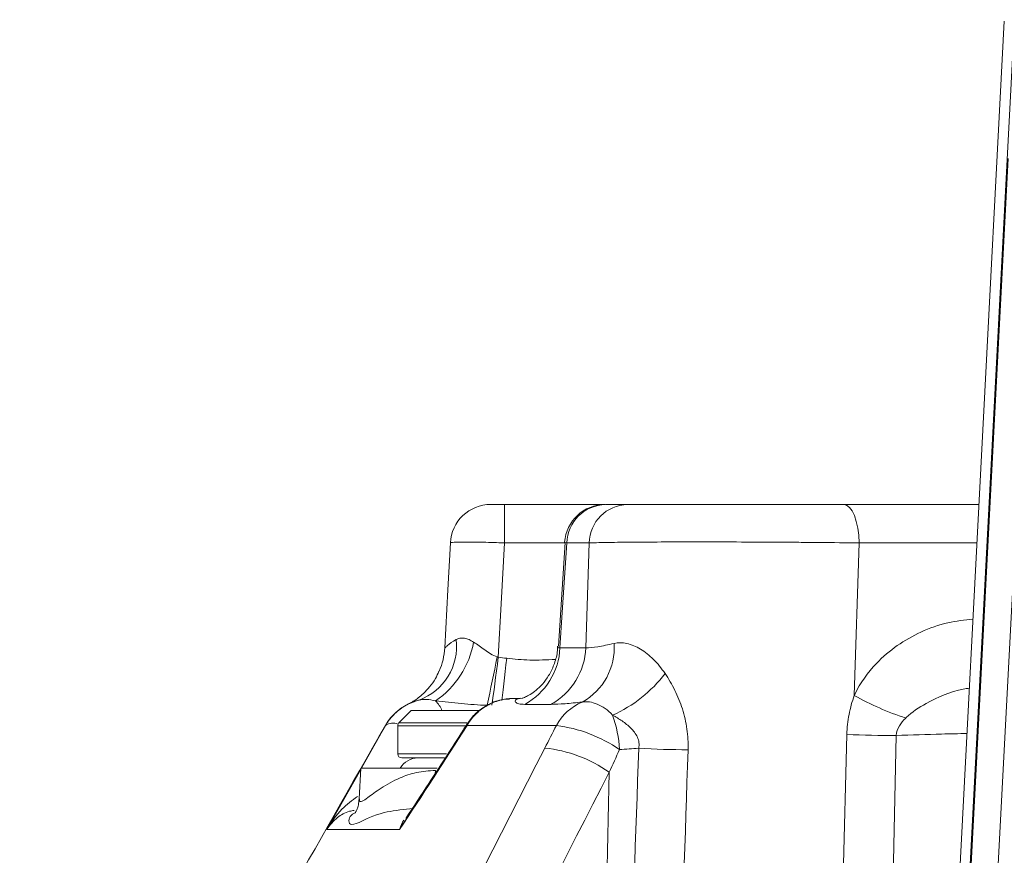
# Model space of a CAD drawing. Header units: millimetres. Extents: x 0 to 8410, y 0 to 5940.
# Tile 85 of 256: x 3195 to 3268, y 1499 to 1561. Entities that reach past the tile are written whole.
import ezdxf

# ---------------------------------------------------------------- set-up
doc = ezdxf.new("R2010")
doc.units = ezdxf.units.MM
doc.header["$LTSCALE"] = 10

msp = doc.modelspace()

# ---------------------------------------------------------------- linework, layer by layer
at = {"color": 7, "linetype": 'Continuous', "lineweight": 0}
for p, q in [((3260.551642, 1411.241105), (3268.393557, 1560.873628)), ((3259.804185, 1411.044765), (3267.651107, 1560.773)), ((3230.68593, 1525.044769), (3238.088052, 1525.044769)), ((3238.180171, 1525.044769), (3239.799391, 1525.044769)), ((3255.776073, 1525.044769), (3265.778672, 1525.044769)), ((3235.176187, 1522.239387), (3234.6774, 1514.57575)), ((3231.903832, 1510.737956), (3231.190081, 1510.703907)), ((3223.804187, 1509.812713), (3222.892057, 1508.900583)), ((3223.804187, 1509.812713), (3228.805091, 1509.812713)), ((3220.154535, 1505.609222), (3221.903991, 1508.705899)), ((3222.804185, 1508.68845), (3222.804185, 1506.612711)), ((3223.104175, 1506.312713), (3226.251166, 1506.312713)), ((3220.068346, 1505.544767), (3219.950165, 1503.289715)), ((3225.714352, 1505.544767), (3220.068346, 1505.544767)), ((3217.565815, 1501.026981), (3220.063265, 1505.447671))]:
    msp.add_line(p, q, dxfattribs=at)
at = {"color": 8, "linetype": 'Continuous', "lineweight": 0}
for p, q in [((3260.678496, 1412.280591), (3267.928268, 1550.614491)), ((3269.924309, 1550.509885), (3262.674536, 1412.175983)), ((3230.68593, 1525.044769), (3230.68593, 1522.201777)), ((3235.308837, 1522.201777), (3235.171672, 1522.239655)), ((3235.173743, 1522.201777), (3230.68593, 1522.201777)), ((3236.951705, 1522.201777), (3235.308837, 1522.201777)), ((3236.713137, 1514.458448), (3236.951705, 1522.201777)), ((3256.922539, 1522.201777), (3256.560187, 1510.930494)), ((3265.629675, 1522.201777), (3256.922539, 1522.201777)), ((3234.800007, 1514.458448), (3236.713137, 1514.458448)), ((3231.190081, 1510.703907), (3231.822054, 1510.703907)), ((3234.134908, 1510.269582), (3232.196878, 1510.269582)), ((3221.903991, 1508.705899), (3221.89198, 1508.705899)), ((3227.833222, 1508.68845), (3222.804185, 1508.68845)), ((3222.892057, 1508.900583), (3227.92257, 1508.900583)), ((3227.929081, 1508.705899), (3227.923806, 1508.81885)), ((3234.537001, 1508.705899), (3227.929081, 1508.705899)), ((3255.17882, 1474.868931), (3256.009709, 1508.049101)), ((3259.658884, 1507.969432), (3259.099986, 1483.312242)), ((3222.804185, 1506.612711), (3226.406227, 1506.612711)), ((3225.5827, 1505.136155), (3225.597884, 1505.387753)), ((3223.690327, 1502.544761), (3223.92423, 1502.567344)), ((3222.945701, 1501.026981), (3217.565815, 1501.026981))]:
    msp.add_line(p, q, dxfattribs=at)
at = {"color": 8, "linetype": 'Continuous', "lineweight": 0, "flags": 128}
for points in [[(3255.776073, 1525.044769), (3255.992662, 1524.990887), (3256.201487, 1524.831191), (3256.395023, 1524.571419), (3256.566327, 1524.220884), (3256.709259, 1523.792193), (3256.818663, 1523.300737), (3256.890621, 1522.764176), (3256.922539, 1522.201777)], [(3230.68593, 1522.201777), (3230.444978, 1517.68741), (3230.234887, 1513.746828)], [(3235.308837, 1522.201777), (3234.971355, 1517.067507), (3234.800007, 1514.458448)], [(3230.234887, 1513.746828), (3230.169501, 1513.240963), (3230.1048, 1512.743175), (3230.04147, 1512.258709), (3229.980181, 1511.79263), (3229.92156, 1511.349872), (3229.866232, 1510.935068), (3229.814793, 1510.5526), (3229.767765, 1510.206476)], [(3230.861421, 1513.67496), (3230.806451, 1513.185472), (3230.752017, 1512.703344), (3230.698656, 1512.233317), (3230.646904, 1511.779994), (3230.597239, 1511.347801), (3230.550181, 1510.941014), (3230.506163, 1510.563597), (3230.505313, 1510.55637)]]:
    msp.add_lwpolyline(points, dxfattribs=at)
at = {"color": 7, "linetype": 'Continuous', "lineweight": 0, "flags": 128}
msp.add_lwpolyline([(3226.278867, 1514.458448), (3226.506572, 1518.727139), (3226.692121, 1522.201777)], dxfattribs=at)
at = {"color": 7, "linetype": 'Continuous', "lineweight": 0}
for centre, radius, start, end in [((3229.687736, 1522.045057), 2.999712, 90.00493794, 177.00522579), ((3238.138589, 1522.044754), 3.000015, 90.00041277, 176.17637538), ((3221.285216, 1514.720107), 5.000501, 336.33657543, 357.00054), ((3225.357941, 1506.709138), 4, 111.2689724, 150.05347032), ((4521.629439, 759.918536), 1500, 150.053470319, 151.219215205), ((3223.104182, 1508.68845), 0.3, 135, 180), ((3223.104182, 1506.612714), 0.3, 180, 270), ((3224.304182, 1504.812714), 1.5, 90, 150.78856461)]:
    msp.add_arc(centre, radius, start, end, dxfattribs=at)
at = {"color": 8, "linetype": 'Continuous', "lineweight": 0}
for centre, radius, start, end in [((3238.239452, 1522.113422), 2.931947, 91.15853424, 178.27311742), ((3239.870219, 1522.126134), 2.919495, 91.39015736, 178.51532364), ((3222.939657, 1514.541358), 4.209551, 289.95630901, 7.0676631), ((3221.841068, 1516.048681), 6.678289, 304.23113947, 349.83932692), ((3229.789215, 1514.669078), 5.015217, 298.69008147, 357.59297551), ((3231.696958, 1514.658008), 5.020147, 299.05397221, 357.72178976), ((3234.210709, 1514.46384), 4.600782, 299.04468906, 3.85372599), ((3128.710553, 1532.874968), 103.217951, 347.30920471, 349.33465532), ((3234.690128, 1518.499896), 9.871625, 293.88763201, 322.93895744), ((3266.9454, 1529.364103), 21.157755, 240.60375762, 251.86315636), ((3224.079762, 1508.998707), 2.15428, 22.2008955, 45.19688522), ((3237.922949, 1506.901036), 3.836949, 112.66597565, 151.94037191), ((3230.29138, 1506.453921), 8.922797, 3.01695936, 19.78259552), ((3222.444093, 1507.969538), 0.913203, 65.31876318, 126.2590939), ((3233.229353, 1498.28793), 10.499716, 55.33196116, 82.84573248), ((3259.410966, 1580.227323), 72.258316, 267.30204434, 270.19658175), ((3232.608846, 1496.918759), 10.178018, 55.01644608, 83.98568883), ((3244.406953, 1575.837905), 68.921772, 266.85251534, 269.88286025)]:
    msp.add_arc(centre, radius, start, end, dxfattribs=at)
at = {"color": 7, "linetype": 'Continuous', "lineweight": 0}
for points, knots in [([(3229.687474, 1525.044765), (3229.68496, 1525.044765), (3229.709531, 1525.044765), (3229.806917, 1525.044765), (3229.880932, 1525.044765), (3230.065552, 1525.044765), (3230.177255, 1525.044765), (3230.421401, 1525.044765), (3230.55245, 1525.044765), (3230.685926, 1525.044765)], [0, 0, 0, 0, 0.25, 0.25, 0.5, 0.5, 0.75, 0.75, 1, 1, 1, 1]), ([(3239.799397, 1525.044765), (3240.057335, 1525.044765), (3240.392217, 1525.044765), (3241.006915, 1525.044765), (3241.231425, 1525.044765), (3241.716312, 1525.044765), (3241.974147, 1525.044765), (3242.792362, 1525.044765), (3243.396986, 1525.044765), (3244.395454, 1525.044765), (3244.741281, 1525.044765), (3245.448479, 1525.044765), (3245.811306, 1525.044765), (3246.555242, 1525.044765), (3246.93635, 1525.044765), (3247.717256, 1525.044765), (3248.118408, 1525.044765), (3249.322928, 1525.044765), (3250.135518, 1525.044765), (3251.368678, 1525.044765), (3251.784508, 1525.044765), (3252.608215, 1525.044765), (3253.015283, 1525.044765), (3254.222529, 1525.044765), (3255.008897, 1525.044765), (3255.776068, 1525.044765)], [0, 0, 0, 0, 0.125, 0.125, 0.1875, 0.1875, 0.25, 0.25, 0.375, 0.375, 0.4375, 0.4375, 0.5, 0.5, 0.5625, 0.5625, 0.625, 0.625, 0.75, 0.75, 0.8125, 0.8125, 0.875, 0.875, 1, 1, 1, 1]), ([(3234.614264, 1514.575258), (3234.611907, 1514.426483), (3234.604301, 1513.946244), (3234.372576, 1513.192369), (3233.986426, 1512.38656), (3233.511024, 1511.750707), (3233.024411, 1511.285175), (3232.582565, 1510.97601), (3232.198794, 1510.788118), (3231.974478, 1510.713216), (3231.868093, 1510.708778), (3231.904766, 1510.708098), (3231.905814, 1510.708079)], [0, 0, 0, 0, 0.056440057, 0.182186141, 0.299589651, 0.409206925, 0.513210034, 0.617664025, 0.729989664, 0.859062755, 0.995971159, 1, 1, 1, 1]), ([(3225.850742, 1512.71835), (3225.768709, 1512.534158), (3225.584025, 1512.119479), (3225.187369, 1511.571989), (3224.747322, 1511.097135), (3224.349584, 1510.762416), (3224.051741, 1510.555118), (3223.880396, 1510.449147), (3223.770632, 1510.385951), (3223.736869, 1510.367955), (3223.716776, 1510.357246)], [0, 0, 0, 0, 0.157658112, 0.354940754, 0.526309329, 0.665780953, 0.766873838, 0.833656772, 0.901011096, 1, 1, 1, 1]), ([(3231.190087, 1510.703906), (3230.856362, 1510.68676), (3230.532116, 1510.628549), (3229.901778, 1510.433543), (3229.593106, 1510.294007), (3229.029579, 1509.949458), (3228.76948, 1509.743105), (3228.299873, 1509.263038), (3228.097897, 1508.997395), (3227.929084, 1508.705904)], [0, 0, 0, 0, 0.25, 0.25, 0.5, 0.5, 0.75, 0.75, 1, 1, 1, 1]), ([(3231.078665, 1510.661468), (3230.919598, 1510.657493), (3230.378016, 1510.643961), (3229.49314, 1510.293534), (3228.558419, 1509.677256), (3228.13043, 1509.088914), (3227.934297, 1508.819297)], [0, 0, 0, 0, 0.125622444, 0.427713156, 0.737740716, 1, 1, 1, 1]), ([(3227.923434, 1508.817688), (3227.768264, 1508.572983), (3226.831077, 1507.095024), (3225.318191, 1504.744115), (3223.96604, 1502.687331), (3223.396342, 1501.820751)], [0, 0, 0, 0, 0.102995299, 0.622067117, 1, 1, 1, 1]), ([(3219.949167, 1503.286481), (3219.933414, 1503.130359), (3219.900286, 1502.802025), (3219.78844, 1502.500713), (3219.700151, 1502.31928), (3219.640368, 1502.245511), (3219.653007, 1502.257881), (3219.657089, 1502.261877)], [0, 0, 0, 0, 0.168995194, 0.355408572, 0.57590799, 0.863009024, 1, 1, 1, 1])]:
    msp.add_open_spline(points, degree=3, knots=knots, dxfattribs=at)
at = {"color": 8, "linetype": 'Continuous', "lineweight": 0}
for points, knots in [([(3230.685926, 1522.201772), (3230.419318, 1522.212414), (3230.157214, 1522.22184), (3229.64165, 1522.238356), (3229.385465, 1522.245505), (3228.897866, 1522.256947), (3228.666733, 1522.261265), (3228.229656, 1522.267111), (3228.023292, 1522.268605), (3227.654223, 1522.268615), (3227.488928, 1522.267179), (3227.197974, 1522.261338), (3227.075677, 1522.256978), (3226.880246, 1522.245626), (3226.80592, 1522.238546), (3226.709648, 1522.221891), (3226.687653, 1522.212414), (3226.692117, 1522.201772)], [0, 0, 0, 0, 0.125, 0.125, 0.25, 0.25, 0.375, 0.375, 0.5, 0.5, 0.625, 0.625, 0.75, 0.75, 0.875, 0.875, 1, 1, 1, 1]), ([(3256.922545, 1522.201772), (3255.963611, 1522.213457), (3254.980726, 1522.223826), (3253.471867, 1522.237485), (3252.963113, 1522.241719), (3251.933674, 1522.249533), (3251.414013, 1522.253099), (3249.872936, 1522.26257), (3248.857464, 1522.267351), (3247.35223, 1522.272212), (3246.850939, 1522.273445), (3245.875067, 1522.275072), (3245.398793, 1522.275475), (3244.469058, 1522.275478), (3244.015598, 1522.275078), (3243.131711, 1522.273467), (3242.69947, 1522.272249), (3241.451406, 1522.267379), (3240.695503, 1522.262589), (3239.672398, 1522.253157), (3239.349967, 1522.249636), (3238.743536, 1522.241815), (3238.462703, 1522.237551), (3237.693707, 1522.223846), (3237.274621, 1522.213454), (3236.951706, 1522.201772)], [0, 0, 0, 0, 0.125, 0.125, 0.1875, 0.1875, 0.25, 0.25, 0.375, 0.375, 0.4375, 0.4375, 0.5, 0.5, 0.5625, 0.5625, 0.625, 0.625, 0.75, 0.75, 0.8125, 0.8125, 0.875, 0.875, 1, 1, 1, 1]), ([(3256.560187, 1510.930494), (3256.572089, 1510.955735), (3256.985785, 1511.833104), (3257.970613, 1513.192594), (3259.703558, 1514.665632), (3261.494791, 1515.680753), (3263.38887, 1516.364738), (3264.713791, 1516.498671), (3265.33408, 1516.561374)], [0, 0, 0, 0, 0.0073980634, 0.2571460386, 0.4424295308, 0.6279026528, 0.8257948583, 1, 1, 1, 1]), ([(3226.278863, 1514.458448), (3226.274217, 1514.443319), (3226.290268, 1514.452025), (3226.362534, 1514.510948), (3226.419484, 1514.561706), (3226.640083, 1514.747962), (3226.847429, 1514.913641), (3227.117218, 1515.059301)], [0, 0, 0, 0, 0.25, 0.25, 0.5, 0.5, 1, 1, 1, 1]), ([(3227.117218, 1515.059301), (3227.206077, 1515.107276), (3227.301427, 1515.139713), (3227.506405, 1515.171747), (3227.616711, 1515.170858), (3227.842407, 1515.135239), (3227.958515, 1515.100538), (3228.187243, 1515.004762), (3228.301189, 1514.943507), (3228.414618, 1514.870573)], [0, 0, 0, 0, 0.25, 0.25, 0.5, 0.5, 0.75, 0.75, 1, 1, 1, 1]), ([(3228.414618, 1514.870573), (3228.685209, 1514.696586), (3228.951248, 1514.493557), (3229.372059, 1514.195783), (3229.516456, 1514.097185), (3229.819696, 1513.915797), (3229.976701, 1513.833714), (3230.145408, 1513.772193)], [0, 0, 0, 0, 0.5, 0.5, 0.75, 0.75, 1, 1, 1, 1]), ([(3234.649341, 1514.572442), (3234.647071, 1514.568412), (3234.592381, 1514.471329), (3234.68484, 1514.439853), (3234.781301, 1514.455428), (3234.800007, 1514.458448)], [0, 0, 0, 0, 0.033729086, 0.812619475, 1, 1, 1, 1]), ([(3236.713134, 1514.458448), (3236.954724, 1514.443971), (3237.250818, 1514.469665), (3237.947198, 1514.583715), (3238.347477, 1514.671868), (3238.801081, 1514.773063)], [0, 0, 0, 0, 0.5, 0.5, 1, 1, 1, 1]), ([(3238.801081, 1514.773063), (3239.102054, 1514.840207), (3239.418216, 1514.836322), (3239.913804, 1514.727645), (3240.082878, 1514.673773), (3240.420887, 1514.533272), (3240.58777, 1514.447745), (3241.081505, 1514.14958), (3241.401578, 1513.895804), (3242.017013, 1513.285737), (3242.305164, 1512.935895), (3242.567626, 1512.550611)], [0, 0, 0, 0, 0.25, 0.25, 0.375, 0.375, 0.5, 0.5, 0.75, 0.75, 1, 1, 1, 1]), ([(3230.861421, 1513.67496), (3231.427003, 1513.616796), (3232.621784, 1513.493925), (3233.821316, 1513.560172), (3234.453018, 1513.59506)], [0, 0, 0, 0, 0.4733763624, 1, 1, 1, 1]), ([(3242.567626, 1512.550611), (3242.833685, 1512.160046), (3243.076987, 1511.744411), (3243.510437, 1510.862945), (3243.697126, 1510.403759), (3243.999258, 1509.448959), (3244.114563, 1508.94984), (3244.255832, 1507.943752), (3244.283136, 1507.433568), (3244.266037, 1506.916278)], [0, 0, 0, 0, 0.25, 0.25, 0.5, 0.5, 0.75, 0.75, 1, 1, 1, 1]), ([(3265.066828, 1511.462033), (3264.917706, 1511.441001), (3263.795416, 1511.282714), (3262.183701, 1510.556996), (3260.80983, 1509.705042), (3260.370746, 1509.268969), (3260.359253, 1509.257555)], [0, 0, 0, 0, 0.085922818, 0.646651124, 0.990751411, 1, 1, 1, 1]), ([(3221.903986, 1508.705904), (3222.038096, 1508.939056), (3222.193017, 1509.154535), (3222.542516, 1509.551844), (3222.739498, 1509.735363), (3223.163614, 1510.057389), (3223.389002, 1510.195427), (3223.866092, 1510.426197), (3224.11966, 1510.518903), (3224.376398, 1510.584585)], [0, 0, 0, 0, 0.25, 0.25, 0.5, 0.5, 0.75, 0.75, 1, 1, 1, 1]), ([(3224.376391, 1510.584578), (3224.347689, 1510.577237), (3224.131577, 1510.521962), (3224.013052, 1510.470887), (3223.910268, 1510.426596)], [0, 0, 0, 0, 0.132811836, 1, 1, 1, 1]), ([(3225.59783, 1510.527238), (3225.366957, 1510.585164), (3225.143429, 1510.62061), (3224.72927, 1510.641114), (3224.542512, 1510.626582), (3224.376398, 1510.584585)], [0, 0, 0, 0, 0.5, 0.5, 1, 1, 1, 1]), ([(3232.196879, 1510.269578), (3232.018592, 1510.269578), (3231.871686, 1510.284964), (3231.643602, 1510.342567), (3231.562655, 1510.38486), (3231.477802, 1510.482847), (3231.473283, 1510.53912), (3231.562532, 1510.641001), (3231.653969, 1510.68778), (3231.822049, 1510.703906)], [0, 0, 0, 0, 0.25, 0.25, 0.5, 0.5, 0.75, 0.75, 1, 1, 1, 1]), ([(3256.009705, 1508.049099), (3256.022192, 1508.545351), (3256.077915, 1509.039172), (3256.26521, 1510.000817), (3256.396381, 1510.470661), (3256.560194, 1510.930494)], [0, 0, 0, 0, 0.5, 0.5, 1, 1, 1, 1]), ([(3229.40688, 1510.199068), (3228.773364, 1510.219788), (3228.139558, 1510.26439), (3227.188447, 1510.353266), (3226.871344, 1510.386469), (3226.235944, 1510.456066), (3225.917679, 1510.492571), (3225.59783, 1510.527238)], [0, 0, 0, 0, 0.5, 0.5, 0.75, 0.75, 1, 1, 1, 1]), ([(3236.444354, 1510.441649), (3235.986384, 1510.39157), (3235.564988, 1510.347207), (3234.795468, 1510.286198), (3234.447261, 1510.269578), (3234.134905, 1510.269578)], [0, 0, 0, 0, 0.5, 0.5, 1, 1, 1, 1]), ([(3238.68759, 1509.473855), (3238.513983, 1509.662105), (3238.327345, 1509.825204), (3237.943408, 1510.097907), (3237.748773, 1510.206059), (3237.359153, 1510.369323), (3237.16309, 1510.423937), (3236.791534, 1510.475004), (3236.613719, 1510.472747), (3236.444354, 1510.441649)], [0, 0, 0, 0, 0.25, 0.25, 0.5, 0.5, 0.75, 0.75, 1, 1, 1, 1]), ([(3240.622716, 1507.020102), (3240.650682, 1507.158952), (3240.656999, 1507.298355), (3240.622405, 1507.578296), (3240.582042, 1507.713113), (3240.466474, 1507.969374), (3240.391111, 1508.09091), (3240.224402, 1508.313622), (3240.132401, 1508.416466), (3239.839477, 1508.708042), (3239.620929, 1508.880929), (3239.165627, 1509.197738), (3238.929227, 1509.341021), (3238.68759, 1509.473855)], [0, 0, 0, 0, 0.125, 0.125, 0.25, 0.25, 0.375, 0.375, 0.5, 0.5, 0.75, 0.75, 1, 1, 1, 1]), ([(3260.359256, 1509.257551), (3260.182426, 1509.080409), (3260.020742, 1508.889644), (3259.764455, 1508.45918), (3259.674266, 1508.220367), (3259.658877, 1507.969428)], [0, 0, 0, 0, 0.5, 0.5, 1, 1, 1, 1]), ([(3264.89159, 1508.118302), (3264.272101, 1508.104085), (3262.634297, 1508.066499), (3260.799611, 1508.006646), (3259.658884, 1507.969432)], [0, 0, 0, 0, 0.3782439, 1, 1, 1, 1]), ([(3194.851863, 1425.495023), (3200.921992, 1439.310796), (3207.194287, 1453.0195), (3220.136716, 1480.205468), (3226.806287, 1493.68181), (3233.675269, 1507.040757)], [0, 0, 0, 0, 0.5, 0.5, 1, 1, 1, 1]), ([(3238.191958, 1436.877527), (3238.549684, 1447.414982), (3239.343443, 1470.796561), (3240.169135, 1494.176744), (3240.62271, 1507.020101)], [0, 0, 0, 0, 0.450673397, 1, 1, 1, 1]), ([(3244.266044, 1506.916277), (3243.843337, 1494.072453), (3243.178485, 1473.871073), (3242.536489, 1453.668634), (3242.302667, 1446.310692)], [0, 0, 0, 0, 0.635789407, 1, 1, 1, 1]), ([(3219.974663, 1503.288433), (3219.967675, 1503.22859), (3219.948438, 1503.063849), (3220.150028, 1503.07562), (3220.631677, 1503.394292), (3221.52185, 1504.08537), (3222.77402, 1504.790771), (3224.157629, 1505.282222), (3225.11362, 1505.35227), (3225.597884, 1505.387753)], [0, 0, 0, 0, 0.071127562, 0.195805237, 0.325612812, 0.520827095, 0.7218801, 0.859116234, 1, 1, 1, 1]), ([(3236.77596, 1433.577996), (3237.038671, 1445.00003), (3237.588233, 1468.893619), (3238.150724, 1492.786561), (3238.444324, 1505.257778)], [0, 0, 0, 0, 0.478037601, 1, 1, 1, 1]), ([(3217.565815, 1501.026981), (3217.568387, 1501.031447), (3217.877653, 1501.568531), (3218.536835, 1502.488519), (3219.422757, 1503.168726), (3219.816636, 1503.471144)], [0, 0, 0, 0, 0.0046353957, 0.5574633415, 1, 1, 1, 1]), ([(3219.578128, 1502.424561), (3219.463369, 1502.408658), (3218.96303, 1502.339322), (3218.259979, 1501.868312), (3217.769171, 1501.36188), (3217.567498, 1501.029751), (3217.565815, 1501.026981)], [0, 0, 0, 0, 0.116083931, 0.506116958, 0.99588055, 1, 1, 1, 1]), ([(3223.690327, 1502.544761), (3223.026697, 1502.474172), (3221.35416, 1502.296267), (3219.966273, 1501.486806), (3219.216424, 1501.320272), (3219.152962, 1501.707491), (3219.325915, 1502.092728), (3219.584943, 1502.225471), (3219.652917, 1502.260305)], [0, 0, 0, 0, 0.179758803, 0.453043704, 0.639658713, 0.822308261, 0.953370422, 1, 1, 1, 1]), ([(3223.441686, 1501.791105), (3223.263312, 1501.550929), (3223.081995, 1501.306792), (3222.947877, 1501.031449), (3222.945701, 1501.026981)], [0, 0, 0, 0, 0.983772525, 1, 1, 1, 1]), ([(3222.945701, 1501.026981), (3222.946299, 1501.029752), (3223.003342, 1501.293917), (3223.13293, 1501.50808), (3223.261158, 1501.719997)], [0, 0, 0, 0, 0.010489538, 1, 1, 1, 1])]:
    msp.add_open_spline(points, degree=3, knots=knots, dxfattribs=at)
for points in [[(3230.145408, 1513.772193), (3230.174522, 1513.761576), (3230.204629, 1513.753593), (3230.234893, 1513.746823)], [(3230.234893, 1513.746823), (3230.443386, 1513.72002), (3230.652503, 1513.6983), (3230.861414, 1513.674965)], [(3227.929084, 1508.705904), (3226.267286, 1506.097407), (3224.605483, 1503.534147), (3222.945695, 1501.026982)], [(3233.675269, 1507.040757), (3233.960666, 1507.595803), (3234.247907, 1508.15085), (3234.537, 1508.705904)], [(3240.622716, 1507.020102), (3240.146442, 1506.988421), (3239.67279, 1506.956238), (3239.201817, 1506.923542)], [(3239.201817, 1506.923542), (3238.947706, 1506.368274), (3238.695209, 1505.81302), (3238.444321, 1505.257775)], [(3238.444321, 1505.257775), (3225.509354, 1480.118835), (3213.288365, 1454.573677), (3201.774719, 1428.626077)]]:
    msp.add_open_spline(points, degree=3, dxfattribs=at)

doc.saveas('drawing.dxf')
